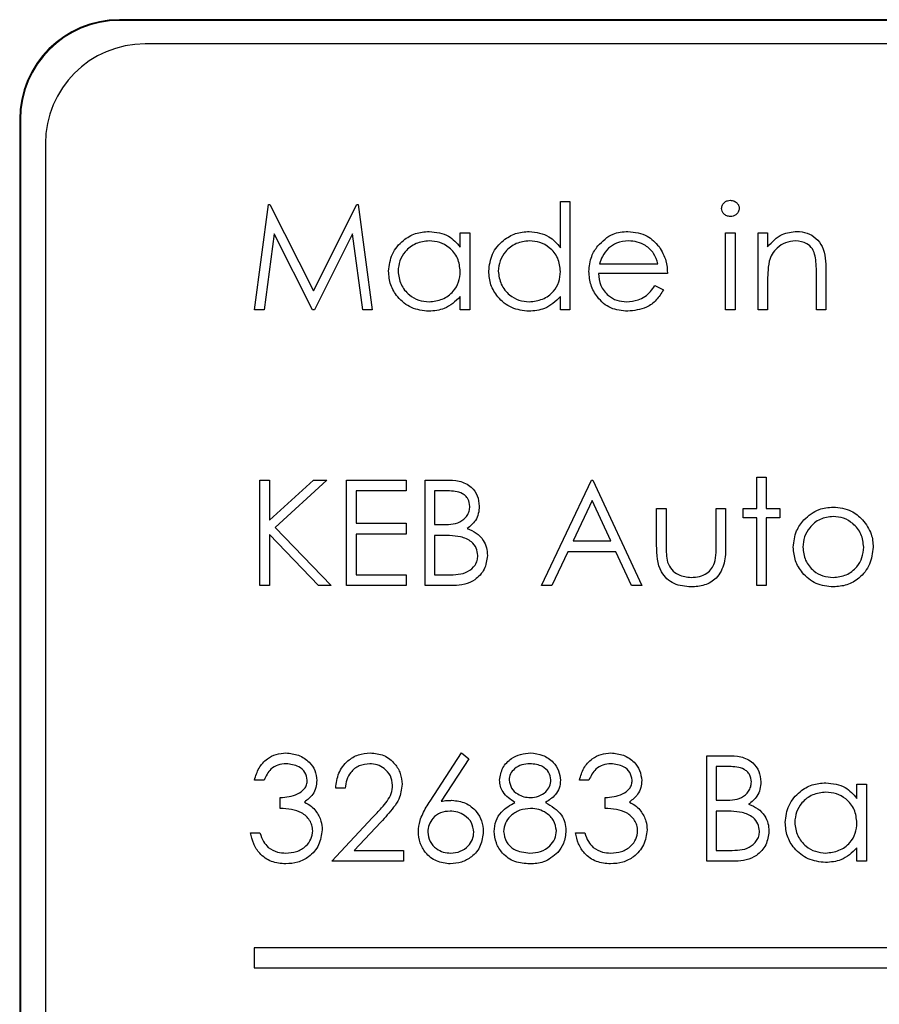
# Model space of a CAD drawing. Header units: millimetres. Extents: x 5 to 418, y 2 to 292.
# Tile 21 of 47: x 64.69 to 67.56, y 213.03 to 216.32. Entities that reach past the tile are written whole.
import ezdxf

# ---------------------------------------------------------------- set-up
doc = ezdxf.new("R2010")
doc.units = ezdxf.units.MM

msp = doc.modelspace()

# ---------------------------------------------------------------- linework, layer by layer
at = {"color": 7, "linetype": 'Continuous', "lineweight": 25}
for p, q in [((81.8543, 216.3189), (65.021, 216.3189)), ((81.8543, 216.3166), (65.021, 216.3166)), ((81.7733, 216.2379), (65.1066, 216.2379)), ((64.6876, 215.9856), (64.6876, 202.4856)), ((64.69, 215.9856), (64.69, 202.4856)), ((64.7733, 215.9046), (64.7733, 202.5712)), ((65.4721, 215.349), (65.5187, 215.7017)), ((65.5187, 215.7017), (65.5232, 215.7017)), ((65.5232, 215.7017), (65.6689, 215.4123)), ((65.6689, 215.4123), (65.8142, 215.7017)), ((65.8142, 215.7017), (65.8188, 215.7017)), ((65.8188, 215.7017), (65.8656, 215.349)), ((66.4943, 215.5569), (66.4943, 215.7108)), ((66.4943, 215.7108), (66.526, 215.7108)), ((66.526, 215.7108), (66.526, 215.349)), ((65.5377, 215.6034), (65.504, 215.349)), ((65.6656, 215.349), (65.5377, 215.6034)), ((65.8, 215.6028), (65.6727, 215.349)), ((65.8338, 215.349), (65.8, 215.6028)), ((66.1596, 215.559), (66.1596, 215.6067)), ((66.1596, 215.6067), (66.1913, 215.6067)), ((66.1913, 215.6067), (66.1913, 215.349)), ((67.0461, 215.6067), (67.0777, 215.6067)), ((67.0461, 215.349), (67.0461, 215.6067)), ((67.0777, 215.6067), (67.0777, 215.349)), ((67.1546, 215.6067), (67.1863, 215.6067)), ((67.1546, 215.349), (67.1546, 215.6067)), ((67.1863, 215.6067), (67.1863, 215.5602)), ((66.6243, 215.5027), (66.8199, 215.5027)), ((66.8516, 215.4711), (66.6209, 215.4711)), ((67.3491, 215.349), (67.3491, 215.4702)), ((67.3808, 215.4806), (67.3808, 215.349)), ((66.8099, 215.4304), (66.838, 215.4156)), ((67.1863, 215.4422), (67.1863, 215.349)), ((66.1596, 215.349), (66.1596, 215.3935)), ((66.4943, 215.349), (66.4943, 215.3935)), ((65.504, 215.349), (65.4721, 215.349)), ((65.6727, 215.349), (65.6656, 215.349)), ((65.8656, 215.349), (65.8338, 215.349)), ((66.1913, 215.349), (66.1596, 215.349)), ((66.526, 215.349), (66.4943, 215.349)), ((67.0777, 215.349), (67.0461, 215.349)), ((67.1863, 215.349), (67.1546, 215.349)), ((67.3808, 215.349), (67.3491, 215.349)), ((65.4902, 214.7804), (65.5219, 214.7804)), ((65.4902, 214.4277), (65.4902, 214.7804)), ((65.5219, 214.6461), (65.669, 214.7804)), ((65.5219, 214.7804), (65.5219, 214.6461)), ((65.7141, 214.7804), (65.5408, 214.6221)), ((65.669, 214.7804), (65.7141, 214.7804)), ((65.7797, 214.7804), (65.9787, 214.7804)), ((65.7797, 214.4277), (65.7797, 214.7804)), ((65.9787, 214.7804), (65.9787, 214.7442)), ((66.042, 214.7804), (66.1109, 214.7804)), ((66.042, 214.4277), (66.042, 214.7804)), ((66.431, 214.4277), (66.5983, 214.7804)), ((66.5983, 214.7804), (66.6028, 214.7804)), ((66.6028, 214.7804), (66.7657, 214.4277)), ((67.1501, 214.7895), (67.1818, 214.7895)), ((67.1501, 214.6855), (67.1501, 214.7895)), ((67.1818, 214.7895), (67.1818, 214.6855)), ((65.8114, 214.7442), (65.8114, 214.6357)), ((65.9787, 214.7442), (65.8114, 214.7442)), ((66.1166, 214.7442), (66.0737, 214.7442)), ((66.0737, 214.7442), (66.0737, 214.6312)), ((66.6002, 214.7117), (66.5363, 214.5769)), ((66.6624, 214.5769), (66.6002, 214.7117)), ((66.8154, 214.6855), (66.8471, 214.6855)), ((66.8154, 214.5623), (66.8154, 214.6855)), ((66.8471, 214.6855), (66.8471, 214.5659)), ((67.0144, 214.6855), (67.0461, 214.6855)), ((67.0144, 214.5659), (67.0144, 214.6855)), ((67.0461, 214.6855), (67.0461, 214.5599)), ((67.1049, 214.6855), (67.1501, 214.6855)), ((67.1049, 214.6538), (67.1049, 214.6855)), ((67.1818, 214.6855), (67.227, 214.6855)), ((67.227, 214.6855), (67.227, 214.6538)), ((65.8114, 214.6357), (65.9787, 214.6357)), ((65.9787, 214.6357), (65.9787, 214.5995)), ((66.0737, 214.6312), (66.0949, 214.6312)), ((67.1501, 214.6538), (67.1049, 214.6538)), ((67.1501, 214.4277), (67.1501, 214.6538)), ((67.1818, 214.6538), (67.1818, 214.4277)), ((67.227, 214.6538), (67.1818, 214.6538)), ((65.5219, 214.5979), (65.5219, 214.4277)), ((65.6855, 214.4277), (65.5219, 214.5979)), ((65.5408, 214.6221), (65.7277, 214.4277)), ((65.8114, 214.5995), (65.8114, 214.4638)), ((65.9787, 214.5995), (65.8114, 214.5995)), ((66.0737, 214.595), (66.0737, 214.4638)), ((66.0947, 214.595), (66.0737, 214.595)), ((66.5363, 214.5769), (66.6624, 214.5769)), ((66.5192, 214.5407), (66.4655, 214.4277)), ((66.6791, 214.5407), (66.5192, 214.5407)), ((66.7312, 214.4277), (66.6791, 214.5407)), ((65.8114, 214.4638), (65.9787, 214.4638)), ((65.9787, 214.4638), (65.9787, 214.4277)), ((66.0737, 214.4638), (66.1188, 214.4638)), ((65.5219, 214.4277), (65.4902, 214.4277)), ((65.7277, 214.4277), (65.6855, 214.4277)), ((65.9787, 214.4277), (65.7797, 214.4277)), ((66.1374, 214.4277), (66.042, 214.4277)), ((66.4655, 214.4277), (66.431, 214.4277)), ((66.7657, 214.4277), (66.7312, 214.4277)), ((67.1818, 214.4277), (67.1501, 214.4277)), ((66.0588, 213.7072), (66.1641, 213.8682)), ((66.1885, 213.849), (66.0953, 213.7065)), ((66.1641, 213.8682), (66.1885, 213.849)), ((66.9828, 213.8591), (67.0516, 213.8591)), ((66.9828, 213.5064), (66.9828, 213.8591)), ((67.0574, 213.823), (67.0144, 213.823)), ((67.0144, 213.823), (67.0144, 213.7099)), ((65.5038, 213.7777), (65.4721, 213.7777)), ((66.5893, 213.7777), (66.5576, 213.7777)), ((65.7752, 213.7506), (65.7435, 213.7506)), ((67.4848, 213.7165), (67.4848, 213.7642)), ((67.4848, 213.7642), (67.5164, 213.7642)), ((67.5164, 213.7642), (67.5164, 213.5064)), ((65.5581, 213.6827), (65.5581, 213.7189)), ((66.6436, 213.6827), (66.6436, 213.7189)), ((67.0144, 213.7099), (67.0357, 213.7099)), ((67.0144, 213.6737), (67.0144, 213.5425)), ((67.0354, 213.6737), (67.0144, 213.6737)), ((65.7299, 213.5064), (65.8668, 213.6524)), ((65.8938, 213.6367), (65.8055, 213.5425)), ((65.4586, 213.6013), (65.4902, 213.6013)), ((66.544, 213.6013), (66.5757, 213.6013)), ((65.8055, 213.5425), (65.9697, 213.5425)), ((65.9697, 213.5425), (65.9697, 213.5064)), ((67.0144, 213.5425), (67.0595, 213.5425)), ((67.4848, 213.5064), (67.4848, 213.551)), ((65.9697, 213.5064), (65.7299, 213.5064)), ((67.0782, 213.5064), (66.9828, 213.5064)), ((67.5164, 213.5064), (67.4848, 213.5064)), ((72.8045, 213.2168), (65.4711, 213.2168)), ((65.4711, 213.2168), (65.4711, 213.1502)), ((65.4711, 213.1502), (72.8045, 213.1502))]:
    msp.add_line(p, q, dxfattribs=at)
at = {"color": 7, "linetype": 'Continuous', "lineweight": 18}
for p, q in [((65.021, 216.3166), (65.021, 216.3189)), ((64.69, 215.9856), (64.6876, 215.9856))]:
    msp.add_line(p, q, dxfattribs=at)
at = {"color": 7, "linetype": 'Continuous', "lineweight": 25}
for centre, radius in [((65.021, 215.9856), 0.3333), ((65.021, 215.9856), 0.331), ((65.1066, 215.9046), 0.3333)]:
    msp.add_arc(centre, radius, 90, 180, dxfattribs=at)
for points, knots in [([(67.0325, 215.688), (67.0331, 215.6922), (67.0342, 215.7005), (67.0425, 215.7093), (67.0519, 215.7145), (67.0585, 215.715), (67.0618, 215.7153)], [0, 0, 0, 0, 0.279289, 0.558897, 0.779452, 1, 1, 1, 1]), ([(67.0618, 215.7153), (67.066, 215.7149), (67.0743, 215.714), (67.084, 215.7069), (67.0903, 215.6979), (67.091, 215.6913), (67.0913, 215.688)], [0, 0, 0, 0, 0.279869, 0.559866, 0.779911, 1, 1, 1, 1]), ([(67.0618, 215.661), (67.0576, 215.6615), (67.0494, 215.6624), (67.0398, 215.6694), (67.0336, 215.6783), (67.0329, 215.6848), (67.0325, 215.688)], [0, 0, 0, 0, 0.279784, 0.559698, 0.779921, 1, 1, 1, 1]), ([(67.0913, 215.688), (67.0907, 215.6839), (67.0895, 215.6755), (67.081, 215.6669), (67.0716, 215.6617), (67.065, 215.6613), (67.0618, 215.661)], [0, 0, 0, 0, 0.27916, 0.558862, 0.779356, 1, 1, 1, 1]), ([(65.9199, 215.4786), (65.9224, 215.4983), (65.9273, 215.5378), (65.9646, 215.5808), (66.0087, 215.6073), (66.0398, 215.6099), (66.0553, 215.6113)], [0, 0, 0, 0, 0.279413, 0.559191, 0.779548, 1, 1, 1, 1]), ([(66.0553, 215.6113), (66.0786, 215.6086), (66.1202, 215.6039), (66.1475, 215.5728), (66.1596, 215.559)], [0, 0, 0, 0, 0.559062, 1, 1, 1, 1]), ([(66.2546, 215.4786), (66.257, 215.4983), (66.2619, 215.5378), (66.2993, 215.5808), (66.3434, 215.6073), (66.3745, 215.6099), (66.39, 215.6113)], [0, 0, 0, 0, 0.279413, 0.559191, 0.779548, 1, 1, 1, 1]), ([(66.39, 215.6113), (66.4133, 215.6081), (66.455, 215.6024), (66.4823, 215.5708), (66.4943, 215.5569)], [0, 0, 0, 0, 0.5584261, 1, 1, 1, 1]), ([(66.619, 215.5632), (66.6348, 215.5788), (66.6631, 215.6067), (66.7024, 215.6099), (66.7197, 215.6113)], [0, 0, 0, 0, 0.5585773, 1, 1, 1, 1]), ([(66.7197, 215.6113), (66.7426, 215.6086), (66.7836, 215.6039), (66.8113, 215.5738), (66.8235, 215.5605)], [0, 0, 0, 0, 0.558919, 1, 1, 1, 1]), ([(67.1863, 215.5602), (67.2013, 215.5765), (67.2282, 215.6055), (67.2672, 215.6095), (67.2844, 215.6113)], [0, 0, 0, 0, 0.5591406, 1, 1, 1, 1]), ([(67.2844, 215.6113), (67.2959, 215.6103), (67.319, 215.6082), (67.3494, 215.5897), (67.3802, 215.5485), (67.3805, 215.5086), (67.3808, 215.4806)], [0, 0, 0, 0, 0.187021, 0.37389, 0.56061, 1, 1, 1, 1]), ([(66.0557, 215.5796), (66.0406, 215.5779), (66.0104, 215.5743), (65.976, 215.5475), (65.9554, 215.5138), (65.9528, 215.4901), (65.9516, 215.4782)], [0, 0, 0, 0, 0.279767, 0.559291, 0.779719, 1, 1, 1, 1]), ([(66.1596, 215.4773), (66.1579, 215.4926), (66.1545, 215.5231), (66.126, 215.5568), (66.0917, 215.5768), (66.0677, 215.5787), (66.0557, 215.5796)], [0, 0, 0, 0, 0.27966, 0.55921, 0.779487, 1, 1, 1, 1]), ([(66.3904, 215.5796), (66.3753, 215.5779), (66.3451, 215.5743), (66.3107, 215.5475), (66.2901, 215.5138), (66.2875, 215.4901), (66.2862, 215.4782)], [0, 0, 0, 0, 0.279767, 0.559291, 0.779719, 1, 1, 1, 1]), ([(66.4943, 215.4773), (66.4926, 215.4926), (66.4892, 215.5231), (66.4607, 215.5568), (66.4264, 215.5768), (66.4024, 215.5787), (66.3904, 215.5796)], [0, 0, 0, 0, 0.27966, 0.55921, 0.779487, 1, 1, 1, 1]), ([(66.5893, 215.4771), (66.5908, 215.4947), (66.5936, 215.526), (66.6112, 215.5518), (66.619, 215.5632)], [0, 0, 0, 0, 0.559427, 1, 1, 1, 1]), ([(66.6549, 215.5554), (66.6472, 215.5467), (66.6335, 215.5311), (66.6271, 215.5114), (66.6243, 215.5027)], [0, 0, 0, 0, 0.558795, 1, 1, 1, 1]), ([(66.7214, 215.5796), (66.7077, 215.5784), (66.6832, 215.5763), (66.6636, 215.5618), (66.6549, 215.5554)], [0, 0, 0, 0, 0.559458, 1, 1, 1, 1]), ([(66.8199, 215.5027), (66.8161, 215.5149), (66.8083, 215.5393), (66.7813, 215.5638), (66.7512, 215.5773), (66.7313, 215.5788), (66.7214, 215.5796)], [0, 0, 0, 0, 0.2801382, 0.5591944, 0.7795977, 1, 1, 1, 1]), ([(66.8235, 215.5605), (66.8327, 215.545), (66.8492, 215.5173), (66.8509, 215.4852), (66.8516, 215.4711)], [0, 0, 0, 0, 0.558897, 1, 1, 1, 1]), ([(67.2789, 215.5796), (67.2677, 215.5784), (67.2453, 215.5761), (67.2191, 215.558), (67.2, 215.5362), (67.1941, 215.5196), (67.1912, 215.5113)], [0, 0, 0, 0, 0.279553, 0.559373, 0.779703, 1, 1, 1, 1]), ([(67.3454, 215.5289), (67.3428, 215.5371), (67.3378, 215.5535), (67.3149, 215.576), (67.2925, 215.5783), (67.2789, 215.5796)], [0, 0, 0, 0, 0.281192, 0.561331, 1, 1, 1, 1]), ([(67.3491, 215.4702), (67.3492, 215.4812), (67.3493, 215.5009), (67.3466, 215.5203), (67.3454, 215.5289)], [0, 0, 0, 0, 0.5602545, 1, 1, 1, 1]), ([(67.1912, 215.5113), (67.1894, 215.4985), (67.1862, 215.4755), (67.1863, 215.4524), (67.1863, 215.4422)], [0, 0, 0, 0, 0.559658, 1, 1, 1, 1]), ([(66.0543, 215.3444), (66.0345, 215.3467), (65.9949, 215.3514), (65.951, 215.3878), (65.9239, 215.4318), (65.9212, 215.463), (65.9199, 215.4786)], [0, 0, 0, 0, 0.279573, 0.559333, 0.779589, 1, 1, 1, 1]), ([(65.9516, 215.4782), (65.9537, 215.4632), (65.958, 215.433), (65.9857, 215.3994), (66.0198, 215.3796), (66.0436, 215.3772), (66.0554, 215.3761)], [0, 0, 0, 0, 0.279429, 0.559146, 0.77957, 1, 1, 1, 1]), ([(66.0554, 215.3761), (66.0706, 215.3779), (66.1008, 215.3816), (66.136, 215.4074), (66.1565, 215.4415), (66.1586, 215.4654), (66.1596, 215.4773)], [0, 0, 0, 0, 0.2798222, 0.5593866, 0.7796028, 1, 1, 1, 1]), ([(66.389, 215.3444), (66.3692, 215.3467), (66.3296, 215.3514), (66.2857, 215.3878), (66.2586, 215.4318), (66.2559, 215.463), (66.2546, 215.4786)], [0, 0, 0, 0, 0.279573, 0.559333, 0.779589, 1, 1, 1, 1]), ([(66.2862, 215.4782), (66.2884, 215.4632), (66.2927, 215.433), (66.3204, 215.3994), (66.3545, 215.3796), (66.3783, 215.3772), (66.3901, 215.3761)], [0, 0, 0, 0, 0.279429, 0.559146, 0.77957, 1, 1, 1, 1]), ([(66.3901, 215.3761), (66.4052, 215.3779), (66.4355, 215.3816), (66.4707, 215.4074), (66.4912, 215.4415), (66.4933, 215.4654), (66.4943, 215.4773)], [0, 0, 0, 0, 0.2798222, 0.5593866, 0.7796028, 1, 1, 1, 1]), ([(66.719, 215.3444), (66.6993, 215.3462), (66.6602, 215.3497), (66.618, 215.3873), (66.5935, 215.4314), (66.5907, 215.4619), (66.5893, 215.4771)], [0, 0, 0, 0, 0.279885, 0.558859, 0.779462, 1, 1, 1, 1]), ([(66.6209, 215.4711), (66.6226, 215.4571), (66.6258, 215.4292), (66.6507, 215.3976), (66.682, 215.3788), (66.704, 215.377), (66.715, 215.3761)], [0, 0, 0, 0, 0.279963, 0.559359, 0.779526, 1, 1, 1, 1]), ([(66.715, 215.3761), (66.728, 215.3774), (66.7494, 215.3794), (66.7767, 215.3924), (66.7956, 215.4096), (66.8051, 215.4234), (66.8099, 215.4304)], [0, 0, 0, 0, 0.339465, 0.559626, 0.779498, 1, 1, 1, 1]), ([(66.1596, 215.3935), (66.1429, 215.3777), (66.113, 215.3493), (66.0723, 215.3459), (66.0543, 215.3444)], [0, 0, 0, 0, 0.558763, 1, 1, 1, 1]), ([(66.4943, 215.3935), (66.4776, 215.3777), (66.4477, 215.3493), (66.407, 215.3459), (66.389, 215.3444)], [0, 0, 0, 0, 0.558763, 1, 1, 1, 1]), ([(66.838, 215.4156), (66.8308, 215.4039), (66.8165, 215.3806), (66.7759, 215.3507), (66.7405, 215.3468), (66.719, 215.3444)], [0, 0, 0, 0, 0.280919, 0.5614069, 1, 1, 1, 1]), ([(66.1109, 214.7804), (66.126, 214.7801), (66.156, 214.7795), (66.1958, 214.7615), (66.219, 214.7285), (66.2216, 214.7048), (66.2229, 214.693)], [0, 0, 0, 0, 0.281317, 0.559922, 0.779935, 1, 1, 1, 1]), ([(66.1913, 214.6924), (66.1902, 214.7011), (66.1887, 214.7141), (66.1775, 214.7276), (66.1565, 214.7427), (66.1343, 214.7435), (66.1166, 214.7442)], [0, 0, 0, 0, 0.249284, 0.374925, 0.500645, 1, 1, 1, 1]), ([(66.0949, 214.6312), (66.1171, 214.6312), (66.1448, 214.6313), (66.1721, 214.6492), (66.1828, 214.6615), (66.19, 214.6762), (66.1908, 214.687), (66.1913, 214.6924)], [0, 0, 0, 0, 0.498607, 0.624009, 0.749401, 0.874736, 1, 1, 1, 1]), ([(66.2229, 214.693), (66.2223, 214.6847), (66.2211, 214.668), (66.2095, 214.6398), (66.1925, 214.6262), (66.1822, 214.618)], [0, 0, 0, 0, 0.280867, 0.561527, 1, 1, 1, 1]), ([(67.3076, 214.6473), (67.3235, 214.6611), (67.352, 214.6858), (67.3893, 214.6887), (67.4058, 214.69)], [0, 0, 0, 0, 0.55888, 1, 1, 1, 1]), ([(67.4058, 214.69), (67.4267, 214.6878), (67.4641, 214.6839), (67.4916, 214.6586), (67.5037, 214.6475)], [0, 0, 0, 0, 0.559182, 1, 1, 1, 1]), ([(67.2722, 214.5558), (67.2741, 214.5748), (67.2774, 214.6088), (67.2983, 214.6355), (67.3076, 214.6473)], [0, 0, 0, 0, 0.559285, 1, 1, 1, 1]), ([(67.4056, 214.6583), (67.3906, 214.6565), (67.3604, 214.6528), (67.3274, 214.6246), (67.3069, 214.5912), (67.3049, 214.5675), (67.3039, 214.5556)], [0, 0, 0, 0, 0.2794842, 0.5592561, 0.7795472, 1, 1, 1, 1]), ([(67.5074, 214.5556), (67.5057, 214.5707), (67.5022, 214.6009), (67.4743, 214.6341), (67.4412, 214.6551), (67.4175, 214.6572), (67.4056, 214.6583)], [0, 0, 0, 0, 0.279586, 0.559398, 0.779653, 1, 1, 1, 1]), ([(67.5037, 214.6475), (67.5151, 214.6321), (67.5355, 214.6047), (67.538, 214.5708), (67.5391, 214.5558)], [0, 0, 0, 0, 0.559216, 1, 1, 1, 1]), ([(66.1822, 214.618), (66.1927, 214.6137), (66.2138, 214.6051), (66.2361, 214.5815), (66.2481, 214.5545), (66.2494, 214.5367), (66.2501, 214.5278)], [0, 0, 0, 0, 0.280382, 0.559606, 0.779765, 1, 1, 1, 1]), ([(66.1607, 214.5908), (66.1484, 214.5923), (66.1265, 214.5951), (66.1044, 214.595), (66.0947, 214.595)], [0, 0, 0, 0, 0.559734, 1, 1, 1, 1]), ([(66.2184, 214.5278), (66.2173, 214.5364), (66.2152, 214.5537), (66.1948, 214.5789), (66.1736, 214.5863), (66.1607, 214.5908)], [0, 0, 0, 0, 0.279944, 0.560429, 1, 1, 1, 1]), ([(66.931, 214.4231), (66.9113, 214.4247), (66.8722, 214.4278), (66.8174, 214.4794), (66.8162, 214.5308), (66.8154, 214.5623)], [0, 0, 0, 0, 0.28097, 0.559785, 1, 1, 1, 1]), ([(66.8471, 214.5659), (66.847, 214.5545), (66.847, 214.5343), (66.8505, 214.5144), (66.8521, 214.5056)], [0, 0, 0, 0, 0.560377, 1, 1, 1, 1]), ([(67.0092, 214.5031), (67.0111, 214.5147), (67.0146, 214.5355), (67.0145, 214.5566), (67.0144, 214.5659)], [0, 0, 0, 0, 0.559371, 1, 1, 1, 1]), ([(67.0461, 214.5599), (67.0458, 214.5407), (67.0452, 214.5024), (67.0204, 214.4521), (66.9763, 214.426), (66.9461, 214.4241), (66.931, 214.4231)], [0, 0, 0, 0, 0.281501, 0.559646, 0.779298, 1, 1, 1, 1]), ([(67.4058, 214.4231), (67.386, 214.4251), (67.3465, 214.4291), (67.3031, 214.4657), (67.2765, 214.5095), (67.2736, 214.5404), (67.2722, 214.5558)], [0, 0, 0, 0, 0.279776, 0.559179, 0.779592, 1, 1, 1, 1]), ([(67.3039, 214.5556), (67.3058, 214.5407), (67.3095, 214.5109), (67.3365, 214.4771), (67.3705, 214.4579), (67.3939, 214.4558), (67.4056, 214.4548)], [0, 0, 0, 0, 0.2796181, 0.5591672, 0.7795123, 1, 1, 1, 1]), ([(67.4056, 214.4548), (67.4206, 214.4565), (67.4505, 214.4599), (67.4843, 214.4868), (67.504, 214.5205), (67.5063, 214.5439), (67.5074, 214.5556)], [0, 0, 0, 0, 0.279745, 0.559113, 0.779606, 1, 1, 1, 1]), ([(67.5391, 214.5558), (67.5366, 214.5362), (67.5318, 214.497), (67.4962, 214.453), (67.4521, 214.4267), (67.4212, 214.4243), (67.4058, 214.4231)], [0, 0, 0, 0, 0.279521, 0.559381, 0.779507, 1, 1, 1, 1]), ([(66.1188, 214.4638), (66.1418, 214.4639), (66.1764, 214.4639), (66.2068, 214.491), (66.217, 214.5111), (66.2179, 214.5222), (66.2184, 214.5278)], [0, 0, 0, 0, 0.49936, 0.748736, 0.874399, 1, 1, 1, 1]), ([(66.2501, 214.5278), (66.248, 214.512), (66.2438, 214.4803), (66.212, 214.4468), (66.1747, 214.4298), (66.1499, 214.4284), (66.1374, 214.4277)], [0, 0, 0, 0, 0.279141, 0.558654, 0.779059, 1, 1, 1, 1]), ([(66.8521, 214.5056), (66.856, 214.497), (66.8638, 214.4797), (66.8922, 214.4591), (66.9164, 214.4564), (66.9312, 214.4548)], [0, 0, 0, 0, 0.280117, 0.560544, 1, 1, 1, 1]), ([(66.9312, 214.4548), (66.9404, 214.4553), (66.9587, 214.4564), (66.9822, 214.4674), (67, 214.4834), (67.0061, 214.4965), (67.0092, 214.5031)], [0, 0, 0, 0, 0.28027, 0.560007, 0.780074, 1, 1, 1, 1]), ([(65.4721, 213.7777), (65.4762, 213.7913), (65.4843, 213.8184), (65.5113, 213.8484), (65.5439, 213.8656), (65.5661, 213.8673), (65.5772, 213.8682)], [0, 0, 0, 0, 0.280288, 0.55968, 0.779747, 1, 1, 1, 1]), ([(65.5772, 213.8682), (65.5914, 213.8666), (65.62, 213.8636), (65.6542, 213.8409), (65.6759, 213.8102), (65.6788, 213.7877), (65.6802, 213.7765)], [0, 0, 0, 0, 0.280085, 0.559868, 0.780099, 1, 1, 1, 1]), ([(65.7435, 213.7506), (65.7456, 213.7677), (65.7497, 213.802), (65.7798, 213.8412), (65.8181, 213.8647), (65.8451, 213.867), (65.8586, 213.8682)], [0, 0, 0, 0, 0.280029, 0.559515, 0.779668, 1, 1, 1, 1]), ([(65.8586, 213.8682), (65.8743, 213.8667), (65.9057, 213.8638), (65.9406, 213.8351), (65.9618, 213.8002), (65.964, 213.7756), (65.9651, 213.7633)], [0, 0, 0, 0, 0.27989, 0.559224, 0.779582, 1, 1, 1, 1]), ([(66.2908, 213.7777), (66.2933, 213.7918), (66.2983, 213.8201), (66.3274, 213.8494), (66.3606, 213.8655), (66.383, 213.8673), (66.3942, 213.8682)], [0, 0, 0, 0, 0.2788058, 0.5584573, 0.7791595, 1, 1, 1, 1]), ([(66.3942, 213.8682), (66.4082, 213.8666), (66.4363, 213.8635), (66.4693, 213.8403), (66.4902, 213.8098), (66.4929, 213.7877), (66.4943, 213.7767)], [0, 0, 0, 0, 0.279929, 0.559623, 0.779946, 1, 1, 1, 1]), ([(66.5576, 213.7777), (66.5617, 213.7913), (66.5698, 213.8184), (66.5968, 213.8484), (66.6294, 213.8656), (66.6515, 213.8673), (66.6626, 213.8682)], [0, 0, 0, 0, 0.280288, 0.55968, 0.779747, 1, 1, 1, 1]), ([(66.6626, 213.8682), (66.6769, 213.8666), (66.7055, 213.8636), (66.7396, 213.8409), (66.7613, 213.8102), (66.7642, 213.7877), (66.7657, 213.7765)], [0, 0, 0, 0, 0.280085, 0.559868, 0.780099, 1, 1, 1, 1]), ([(67.0516, 213.8591), (67.0667, 213.8588), (67.0968, 213.8582), (67.1365, 213.8402), (67.1597, 213.8072), (67.1623, 213.7836), (67.1637, 213.7717)], [0, 0, 0, 0, 0.281317, 0.559922, 0.779935, 1, 1, 1, 1]), ([(65.5776, 213.832), (65.5684, 213.8313), (65.5501, 213.8298), (65.5209, 213.8122), (65.5103, 213.7908), (65.5038, 213.7777)], [0, 0, 0, 0, 0.280636, 0.560364, 1, 1, 1, 1]), ([(65.6485, 213.7767), (65.6467, 213.7859), (65.6432, 213.8044), (65.6162, 213.8273), (65.5922, 213.8302), (65.5776, 213.832)], [0, 0, 0, 0, 0.278859, 0.560074, 1, 1, 1, 1]), ([(65.8569, 213.832), (65.8449, 213.8308), (65.8208, 213.8283), (65.7936, 213.8063), (65.7789, 213.7787), (65.7764, 213.76), (65.7752, 213.7506)], [0, 0, 0, 0, 0.279699, 0.558847, 0.779176, 1, 1, 1, 1]), ([(65.9335, 213.7605), (65.932, 213.7714), (65.929, 213.7932), (65.9075, 213.8163), (65.8827, 213.83), (65.8655, 213.8313), (65.8569, 213.832)], [0, 0, 0, 0, 0.279126, 0.558978, 0.77935, 1, 1, 1, 1]), ([(66.3924, 213.832), (66.3831, 213.8314), (66.3646, 213.8301), (66.3419, 213.8171), (66.3254, 213.799), (66.3234, 213.7844), (66.3224, 213.7772)], [0, 0, 0, 0, 0.280651, 0.560566, 0.78062, 1, 1, 1, 1]), ([(66.4626, 213.7779), (66.4607, 213.7869), (66.457, 213.8051), (66.431, 213.8286), (66.407, 213.8307), (66.3924, 213.832)], [0, 0, 0, 0, 0.278971, 0.559919, 1, 1, 1, 1]), ([(66.6631, 213.832), (66.6539, 213.8313), (66.6356, 213.8298), (66.6064, 213.8122), (66.5958, 213.7908), (66.5893, 213.7777)], [0, 0, 0, 0, 0.280636, 0.560364, 1, 1, 1, 1]), ([(66.734, 213.7767), (66.7322, 213.7859), (66.7286, 213.8044), (66.7016, 213.8273), (66.6777, 213.8302), (66.6631, 213.832)], [0, 0, 0, 0, 0.278859, 0.560074, 1, 1, 1, 1]), ([(67.132, 213.7711), (67.131, 213.7798), (67.1294, 213.7928), (67.1183, 213.8063), (67.0972, 213.8214), (67.0751, 213.8222), (67.0574, 213.823)], [0, 0, 0, 0, 0.249284, 0.374925, 0.500645, 1, 1, 1, 1]), ([(65.5581, 213.7189), (65.578, 213.7208), (65.6079, 213.7235), (65.6371, 213.7442), (65.6471, 213.7618), (65.6481, 213.7717), (65.6485, 213.7767)], [0, 0, 0, 0, 0.499418, 0.749016, 0.874544, 1, 1, 1, 1]), ([(65.6802, 213.7765), (65.6796, 213.7684), (65.6785, 213.7521), (65.6658, 213.725), (65.6491, 213.7119), (65.639, 213.7039)], [0, 0, 0, 0, 0.280508, 0.560792, 1, 1, 1, 1]), ([(66.3423, 213.7029), (66.3271, 213.7129), (66.306, 213.727), (66.2926, 213.7566), (66.2914, 213.7707), (66.2908, 213.7777)], [0, 0, 0, 0, 0.557752, 0.778932, 1, 1, 1, 1]), ([(66.3224, 213.7772), (66.3244, 213.7678), (66.3284, 213.749), (66.3493, 213.7313), (66.3713, 213.7206), (66.3862, 213.7195), (66.3937, 213.7189)], [0, 0, 0, 0, 0.277721, 0.558224, 0.779072, 1, 1, 1, 1]), ([(66.3937, 213.7189), (66.403, 213.7199), (66.4217, 213.7219), (66.4444, 213.7362), (66.4592, 213.7559), (66.4615, 213.7706), (66.4626, 213.7779)], [0, 0, 0, 0, 0.280237, 0.560145, 0.780435, 1, 1, 1, 1]), ([(66.4943, 213.7767), (66.4935, 213.7679), (66.4919, 213.7503), (66.4752, 213.7225), (66.4559, 213.7103), (66.4442, 213.7029)], [0, 0, 0, 0, 0.280159, 0.560243, 1, 1, 1, 1]), ([(66.6436, 213.7189), (66.6635, 213.7208), (66.6934, 213.7235), (66.7226, 213.7442), (66.7326, 213.7618), (66.7335, 213.7717), (66.734, 213.7767)], [0, 0, 0, 0, 0.499418, 0.749016, 0.874544, 1, 1, 1, 1]), ([(66.7657, 213.7765), (66.7651, 213.7684), (66.7639, 213.7521), (66.7512, 213.725), (66.7346, 213.7119), (66.7245, 213.7039)], [0, 0, 0, 0, 0.280508, 0.560792, 1, 1, 1, 1]), ([(65.8668, 213.6524), (65.8769, 213.6631), (65.8937, 213.6808), (65.9153, 213.7067), (65.9306, 213.7317), (65.9325, 213.7509), (65.9335, 213.7605)], [0, 0, 0, 0, 0.340542, 0.56085, 0.780599, 1, 1, 1, 1]), ([(65.9651, 213.7633), (65.963, 213.7463), (65.9595, 213.7183), (65.9368, 213.6861), (65.9161, 213.6608), (65.9012, 213.6448), (65.8938, 213.6367)], [0, 0, 0, 0, 0.33837, 0.558748, 0.779361, 1, 1, 1, 1]), ([(67.0357, 213.7099), (67.0578, 213.7099), (67.0856, 213.71), (67.1129, 213.7279), (67.1235, 213.7402), (67.1307, 213.7549), (67.1316, 213.7657), (67.132, 213.7711)], [0, 0, 0, 0, 0.498607, 0.624009, 0.749401, 0.874736, 1, 1, 1, 1]), ([(67.1637, 213.7717), (67.1631, 213.7634), (67.1619, 213.7467), (67.1502, 213.7185), (67.1333, 213.7049), (67.1229, 213.6967)], [0, 0, 0, 0, 0.280867, 0.561527, 1, 1, 1, 1]), ([(67.2451, 213.636), (67.2475, 213.6557), (67.2524, 213.6953), (67.2898, 213.7383), (67.3339, 213.7647), (67.365, 213.7674), (67.3805, 213.7687)], [0, 0, 0, 0, 0.279413, 0.559191, 0.779548, 1, 1, 1, 1]), ([(67.3805, 213.7687), (67.4037, 213.766), (67.4454, 213.7613), (67.4727, 213.7302), (67.4848, 213.7165)], [0, 0, 0, 0, 0.559062, 1, 1, 1, 1]), ([(66.0194, 213.6047), (66.0207, 213.6173), (66.0227, 213.6381), (66.0339, 213.665), (66.0455, 213.6866), (66.0544, 213.7003), (66.0588, 213.7072)], [0, 0, 0, 0, 0.339374, 0.559486, 0.779731, 1, 1, 1, 1]), ([(66.0953, 213.7065), (66.1021, 213.7076), (66.1142, 213.7095), (66.1264, 213.7098), (66.1318, 213.7099)], [0, 0, 0, 0, 0.55991, 1, 1, 1, 1]), ([(66.1318, 213.7099), (66.1473, 213.7081), (66.1782, 213.7046), (66.2126, 213.6763), (66.2334, 213.6418), (66.2355, 213.6175), (66.2365, 213.6054)], [0, 0, 0, 0, 0.279638, 0.559326, 0.779527, 1, 1, 1, 1]), ([(67.3809, 213.737), (67.3658, 213.7353), (67.3356, 213.7317), (67.3012, 213.7049), (67.2806, 213.6712), (67.278, 213.6475), (67.2767, 213.6356)], [0, 0, 0, 0, 0.2797672, 0.5592905, 0.7797189, 1, 1, 1, 1]), ([(67.4848, 213.6347), (67.4831, 213.65), (67.4797, 213.6805), (67.4512, 213.7142), (67.4169, 213.7342), (67.3929, 213.7361), (67.3809, 213.737)], [0, 0, 0, 0, 0.27966, 0.55921, 0.779487, 1, 1, 1, 1]), ([(65.6666, 213.6081), (65.6661, 213.6143), (65.6651, 213.6266), (65.6541, 213.6488), (65.6213, 213.6792), (65.5834, 213.6813), (65.5581, 213.6827)], [0, 0, 0, 0, 0.125587, 0.251191, 0.500605, 1, 1, 1, 1]), ([(65.639, 213.7039), (65.6472, 213.6997), (65.6619, 213.692), (65.6725, 213.6794), (65.6772, 213.6738)], [0, 0, 0, 0, 0.559795, 1, 1, 1, 1]), ([(65.6772, 213.6738), (65.684, 213.663), (65.6961, 213.6437), (65.6976, 213.6211), (65.6983, 213.6112)], [0, 0, 0, 0, 0.559419, 1, 1, 1, 1]), ([(66.1252, 213.6737), (66.1144, 213.6728), (66.093, 213.6709), (66.0683, 213.6524), (66.0534, 213.6287), (66.0518, 213.6119), (66.0511, 213.6035)], [0, 0, 0, 0, 0.280127, 0.559515, 0.779719, 1, 1, 1, 1]), ([(66.2048, 213.6035), (66.2032, 213.6145), (66.1999, 213.6367), (66.1768, 213.659), (66.1513, 213.6719), (66.1339, 213.6731), (66.1252, 213.6737)], [0, 0, 0, 0, 0.278754, 0.558605, 0.779147, 1, 1, 1, 1]), ([(66.2727, 213.6062), (66.2738, 213.618), (66.2762, 213.6416), (66.2998, 213.6781), (66.3262, 213.6935), (66.3423, 213.7029)], [0, 0, 0, 0, 0.279987, 0.559901, 1, 1, 1, 1]), ([(66.3944, 213.6827), (66.382, 213.6817), (66.3573, 213.6796), (66.3281, 213.6598), (66.3079, 213.6343), (66.3055, 213.6149), (66.3043, 213.6052)], [0, 0, 0, 0, 0.2802829, 0.5601377, 0.7802983, 1, 1, 1, 1]), ([(66.4807, 213.6085), (66.4787, 213.6202), (66.4745, 213.6437), (66.4495, 213.667), (66.4223, 213.6808), (66.4037, 213.6821), (66.3944, 213.6827)], [0, 0, 0, 0, 0.278303, 0.558509, 0.779146, 1, 1, 1, 1]), ([(66.4442, 213.7029), (66.4642, 213.6908), (66.4921, 213.6739), (66.5103, 213.6361), (66.5117, 213.6181), (66.5124, 213.6091)], [0, 0, 0, 0, 0.558271, 0.779089, 1, 1, 1, 1]), ([(66.7521, 213.6081), (66.7516, 213.6143), (66.7506, 213.6266), (66.7396, 213.6488), (66.7067, 213.6792), (66.6688, 213.6813), (66.6436, 213.6827)], [0, 0, 0, 0, 0.125587, 0.251191, 0.500605, 1, 1, 1, 1]), ([(66.7245, 213.7039), (66.7327, 213.6997), (66.7474, 213.692), (66.758, 213.6794), (66.7627, 213.6738)], [0, 0, 0, 0, 0.559795, 1, 1, 1, 1]), ([(66.7627, 213.6738), (66.7695, 213.663), (66.7816, 213.6437), (66.7831, 213.6211), (66.7838, 213.6112)], [0, 0, 0, 0, 0.559419, 1, 1, 1, 1]), ([(67.1014, 213.6695), (67.0891, 213.671), (67.0672, 213.6738), (67.0451, 213.6737), (67.0354, 213.6737)], [0, 0, 0, 0, 0.559734, 1, 1, 1, 1]), ([(67.1229, 213.6967), (67.1335, 213.6924), (67.1546, 213.6838), (67.1768, 213.6602), (67.1889, 213.6332), (67.1902, 213.6154), (67.1908, 213.6065)], [0, 0, 0, 0, 0.280382, 0.559606, 0.779765, 1, 1, 1, 1]), ([(67.1591, 213.6065), (67.1581, 213.6151), (67.156, 213.6325), (67.1356, 213.6576), (67.1144, 213.665), (67.1014, 213.6695)], [0, 0, 0, 0, 0.279944, 0.560429, 1, 1, 1, 1]), ([(65.6983, 213.6112), (65.6958, 213.5938), (65.6907, 213.5592), (65.6576, 213.5212), (65.6172, 213.5005), (65.5899, 213.4984), (65.5762, 213.4973)], [0, 0, 0, 0, 0.279304, 0.558838, 0.779277, 1, 1, 1, 1]), ([(65.5768, 213.5335), (65.589, 213.5343), (65.6135, 213.5359), (65.643, 213.5543), (65.6631, 213.5794), (65.6654, 213.5985), (65.6666, 213.6081)], [0, 0, 0, 0, 0.280599, 0.560151, 0.780303, 1, 1, 1, 1]), ([(66.3924, 213.5335), (66.4045, 213.5343), (66.4288, 213.536), (66.4581, 213.5545), (66.4773, 213.58), (66.4796, 213.599), (66.4807, 213.6085)], [0, 0, 0, 0, 0.280602, 0.559962, 0.78018, 1, 1, 1, 1]), ([(66.5124, 213.6091), (66.511, 213.5941), (66.5084, 213.5673), (66.4926, 213.5456), (66.4857, 213.536)], [0, 0, 0, 0, 0.559346, 1, 1, 1, 1]), ([(66.7838, 213.6112), (66.7812, 213.5938), (66.7762, 213.5592), (66.743, 213.5212), (66.7027, 213.5005), (66.6754, 213.4984), (66.6617, 213.4973)], [0, 0, 0, 0, 0.279304, 0.558838, 0.779277, 1, 1, 1, 1]), ([(66.6623, 213.5335), (66.6745, 213.5343), (66.6989, 213.5359), (66.7285, 213.5543), (66.7485, 213.5794), (66.7509, 213.5985), (66.7521, 213.6081)], [0, 0, 0, 0, 0.280599, 0.560151, 0.780303, 1, 1, 1, 1]), ([(67.3795, 213.5018), (67.3597, 213.5042), (67.32, 213.5088), (67.2762, 213.5453), (67.2491, 213.5892), (67.2464, 213.6204), (67.2451, 213.636)], [0, 0, 0, 0, 0.279573, 0.559333, 0.779589, 1, 1, 1, 1]), ([(67.2767, 213.6356), (67.2789, 213.6206), (67.2831, 213.5904), (67.3109, 213.5568), (67.345, 213.537), (67.3688, 213.5347), (67.3806, 213.5335)], [0, 0, 0, 0, 0.279429, 0.559146, 0.77957, 1, 1, 1, 1]), ([(67.3806, 213.5335), (67.3957, 213.5353), (67.426, 213.539), (67.4612, 213.5648), (67.4817, 213.5989), (67.4838, 213.6228), (67.4848, 213.6347)], [0, 0, 0, 0, 0.279822, 0.559387, 0.779603, 1, 1, 1, 1]), ([(65.5762, 213.4973), (65.5601, 213.4987), (65.5277, 213.5016), (65.4895, 213.5286), (65.4674, 213.5643), (65.4615, 213.589), (65.4586, 213.6013)], [0, 0, 0, 0, 0.279886, 0.558979, 0.779263, 1, 1, 1, 1]), ([(65.4902, 213.6013), (65.4935, 213.5911), (65.4992, 213.5728), (65.5122, 213.5587), (65.5179, 213.5526)], [0, 0, 0, 0, 0.560694, 1, 1, 1, 1]), ([(66.1263, 213.4973), (66.1105, 213.4992), (66.0789, 213.503), (66.0433, 213.5317), (66.0231, 213.5676), (66.0206, 213.5923), (66.0194, 213.6047)], [0, 0, 0, 0, 0.27967, 0.559085, 0.779558, 1, 1, 1, 1]), ([(66.0511, 213.6035), (66.0526, 213.5926), (66.0556, 213.5709), (66.0776, 213.5485), (66.1024, 213.5354), (66.1194, 213.5341), (66.128, 213.5335)], [0, 0, 0, 0, 0.279059, 0.55882, 0.779303, 1, 1, 1, 1]), ([(66.2365, 213.6054), (66.2347, 213.5892), (66.231, 213.5569), (66.2009, 213.5212), (66.1642, 213.5009), (66.1389, 213.4985), (66.1263, 213.4973)], [0, 0, 0, 0, 0.279631, 0.55896, 0.779478, 1, 1, 1, 1]), ([(66.128, 213.5335), (66.1388, 213.5346), (66.1604, 213.5367), (66.1856, 213.5548), (66.2022, 213.5779), (66.2039, 213.5949), (66.2048, 213.6035)], [0, 0, 0, 0, 0.280018, 0.559853, 0.779987, 1, 1, 1, 1]), ([(66.392, 213.4973), (66.375, 213.4984), (66.3409, 213.5005), (66.3012, 213.5291), (66.2772, 213.5664), (66.2742, 213.5929), (66.2727, 213.6062)], [0, 0, 0, 0, 0.280545, 0.559269, 0.779816, 1, 1, 1, 1]), ([(66.3043, 213.6052), (66.3063, 213.5934), (66.3103, 213.5698), (66.3429, 213.5388), (66.3736, 213.5355), (66.3924, 213.5335)], [0, 0, 0, 0, 0.279833, 0.560198, 1, 1, 1, 1]), ([(66.6617, 213.4973), (66.6455, 213.4987), (66.6132, 213.5016), (66.575, 213.5286), (66.5528, 213.5643), (66.547, 213.589), (66.544, 213.6013)], [0, 0, 0, 0, 0.279886, 0.558979, 0.779263, 1, 1, 1, 1]), ([(66.5757, 213.6013), (66.5789, 213.5911), (66.5847, 213.5728), (66.5976, 213.5587), (66.6033, 213.5526)], [0, 0, 0, 0, 0.560694, 1, 1, 1, 1]), ([(67.0595, 213.5425), (67.0826, 213.5426), (67.1171, 213.5426), (67.1475, 213.5697), (67.1577, 213.5898), (67.1587, 213.6009), (67.1591, 213.6065)], [0, 0, 0, 0, 0.49936, 0.748736, 0.874399, 1, 1, 1, 1]), ([(67.1908, 213.6065), (67.1887, 213.5907), (67.1845, 213.559), (67.1528, 213.5255), (67.1154, 213.5085), (67.0906, 213.5071), (67.0782, 213.5064)], [0, 0, 0, 0, 0.279141, 0.558654, 0.779059, 1, 1, 1, 1]), ([(65.5179, 213.5526), (65.528, 213.5462), (65.5462, 213.5349), (65.5674, 213.5339), (65.5768, 213.5335)], [0, 0, 0, 0, 0.558748, 1, 1, 1, 1]), ([(66.6033, 213.5526), (66.6135, 213.5462), (66.6316, 213.5349), (66.6529, 213.5339), (66.6623, 213.5335)], [0, 0, 0, 0, 0.558748, 1, 1, 1, 1]), ([(67.4848, 213.551), (67.4681, 213.5351), (67.4382, 213.5067), (67.3975, 213.5033), (67.3795, 213.5018)], [0, 0, 0, 0, 0.558763, 1, 1, 1, 1]), ([(66.4857, 213.536), (66.4705, 213.5231), (66.4432, 213.4999), (66.4077, 213.4981), (66.392, 213.4973)], [0, 0, 0, 0, 0.557758, 1, 1, 1, 1])]:
    msp.add_open_spline(points, degree=3, knots=knots, dxfattribs=at)

doc.saveas('drawing.dxf')
